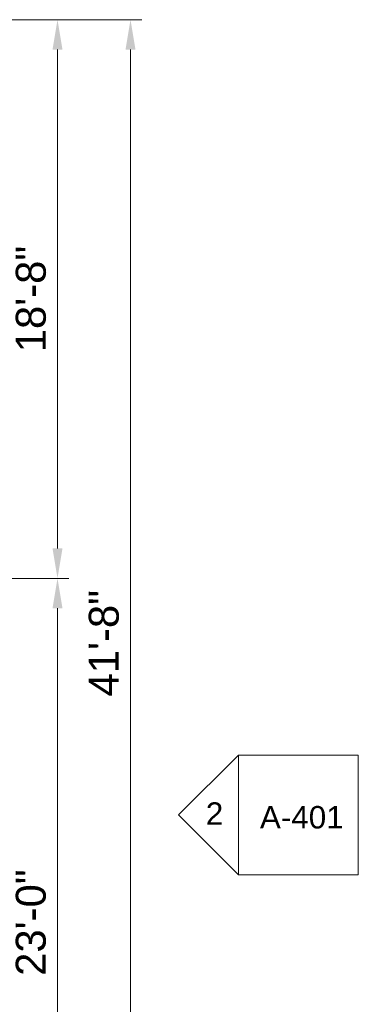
# Model space of a CAD drawing. Header units: inches. Extents: x -3505 to -389, y -427 to 2951.
# Tile 17 of 18: x -1956 to -1821, y 2372 to 2767. Entities that reach past the tile are written whole.
import ezdxf

# ---------------------------------------------------------------- set-up
doc = ezdxf.new("R2010")
doc.units = ezdxf.units.IN
doc.header["$MEASUREMENT"] = 0
doc.layers.add('A-ANNO-DIMS', color=211, linetype='Continuous', lineweight=9)
doc.layers.add('G-ANNO-SYMB', color=111, linetype='Continuous', lineweight=9)
doc.styles.add('Arial', font='arial.ttf', dxfattribs={"height": 7})
doc.dimstyles.new('Continuous_USACE_1', dxfattribs={"dimscale": 12, "dimtxt": 12, "dimasz": 1, "dimexe": 0.375, "dimexo": 0.375, "dimgap": 0.375, "dimtad": 1, "dimdec": 5, "dimrnd": 0.03125, "dimzin": 3, "dimdsep": 46, "dimlunit": 4, "dimtxsty": 'Arial', "dimcen": 0.09, "dimazin": 0, "dimtfac": 1, "dimtdec": 5, "dimtix": 1, "dimtmove": 0, "dimatfit": 3, "dimfxl": 1, "dimtvp": 1, "dimtfill": 1, "dimfrac": 2, "dimtolj": 1, "dimtzin": 0, "dimlwd": 20, "dimlwe": 20, "dimarcsym": 2})

# ---------------------------------------------------------------- blocks, each defined once
blk = doc.blocks.new('Elevation - Detail Number-93309-ARCHITECTURAL FLOOR PLAN')
at = {"layer": 'G-ANNO-SYMB'}
for p, q in [((-0.25, -0.25), (-0.25, 0.25)), ((-0.25, 0.25), (0.25, 0.25)), ((0.25, 0.25), (0.25, -0.25)), ((0.25, -0.25), (-0.25, -0.25))]:
    blk.add_line(p, q, dxfattribs=at)
blk = doc.blocks.new('Elevation - Detail Number-93036-ARCHITECTURAL FLOOR PLAN')
at = {"layer": 'G-ANNO-SYMB'}
for p, q in [((0, 0.25), (-0.25, 0)), ((0.25, 0), (0, 0.25)), ((-0.25, 0), (0.25, 0))]:
    blk.add_line(p, q, dxfattribs=at)
blk = doc.blocks.new('*D115')
at = {"layer": 'A-ANNO-DIMS', "color": 0, "lineweight": 20, "transparency": 16777216}
for p, q in [((-2047.09, 2767.21), (-1907.45, 2767.21)), ((-1911.95, 2279.21), (-1911.95, 2755.21)), ((-2047.09, 2267.21), (-1907.45, 2267.21))]:
    blk.add_line(p, q, dxfattribs=at)
at = {"layer": 'A-ANNO-DIMS', "color": 0, "transparency": 16777216}
for points in [[(-1913.95, 2755.21), (-1909.95, 2755.21), (-1911.95, 2767.21)], [(-1913.95, 2279.21), (-1909.95, 2279.21), (-1911.95, 2267.21)]]:
    blk.add_solid(points, dxfattribs=at)
at = {"layer": 'A-ANNO-DIMS', "color": 0, "lineweight": 20, "transparency": 16777216, "insert": (-1922.58, 2517.21), "char_height": 12, "width": 46.7875, "attachment_point": 5, "rotation": 90, "style": 'Arial', "bg_fill": 3, "box_fill_scale": 1.25, "bg_fill_color": 256, "bg_fill_true_color": 13158600, "bg_fill_transparency": 0}
blk.add_mtext('\\A1;41\'-8"', dxfattribs=at)
blk = doc.blocks.new('*D118')
at = {"layer": 'A-ANNO-DIMS', "color": 0, "lineweight": 20, "transparency": 16777216}
for p, q in [((-1967.09, 2543.21), (-1936.7, 2543.21)), ((-1941.2, 2279.21), (-1941.2, 2531.21)), ((-1967.09, 2267.21), (-1936.7, 2267.21))]:
    blk.add_line(p, q, dxfattribs=at)
at = {"layer": 'A-ANNO-DIMS', "color": 0, "transparency": 16777216}
for points in [[(-1943.2, 2531.21), (-1939.2, 2531.21), (-1941.2, 2543.21)], [(-1943.2, 2279.21), (-1939.2, 2279.21), (-1941.2, 2267.21)]]:
    blk.add_solid(points, dxfattribs=at)
at = {"layer": 'A-ANNO-DIMS', "color": 0, "lineweight": 20, "transparency": 16777216, "insert": (-1951.83, 2405.21), "char_height": 12, "width": 46.7875, "attachment_point": 5, "rotation": 90, "style": 'Arial', "bg_fill": 3, "box_fill_scale": 1.25, "bg_fill_color": 256, "bg_fill_true_color": 13158600, "bg_fill_transparency": 0}
blk.add_mtext('\\A1;23\'-0"', dxfattribs=at)
blk = doc.blocks.new('*D119')
at = {"layer": 'A-ANNO-DIMS', "color": 0, "lineweight": 20, "transparency": 16777216}
for p, q in [((-2047.09, 2767.21), (-1936.7, 2767.21)), ((-1941.2, 2555.21), (-1941.2, 2755.21)), ((-1967.09, 2543.21), (-1936.7, 2543.21))]:
    blk.add_line(p, q, dxfattribs=at)
at = {"layer": 'A-ANNO-DIMS', "color": 0, "transparency": 16777216}
for points in [[(-1943.2, 2755.21), (-1939.2, 2755.21), (-1941.2, 2767.21)], [(-1943.2, 2555.21), (-1939.2, 2555.21), (-1941.2, 2543.21)]]:
    blk.add_solid(points, dxfattribs=at)
at = {"layer": 'A-ANNO-DIMS', "color": 0, "lineweight": 20, "transparency": 16777216, "insert": (-1951.82, 2655.21), "char_height": 12, "width": 46.7875, "attachment_point": 5, "rotation": 90, "style": 'Arial', "bg_fill": 3, "box_fill_scale": 1.25, "bg_fill_color": 256, "bg_fill_true_color": 13158600, "bg_fill_transparency": 0}
blk.add_mtext('\\A1;18\'-8"', dxfattribs=at)

msp = doc.modelspace()

# ---------------------------------------------------------------- block references
at = {"layer": 'G-ANNO-SYMB', "xscale": 95.99999999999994, "yscale": 95.99999999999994, "zscale": 95.99999999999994, "rotation": 90}
msp.add_blockref('Elevation - Detail Number-93036-ARCHITECTURAL FLOOR PLAN', (-1868.698427, 2448.392887), dxfattribs=at)
at = {"layer": 'G-ANNO-SYMB', "xscale": 95.99999999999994, "yscale": 95.99999999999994, "zscale": 95.99999999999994}
msp.add_blockref('Elevation - Detail Number-93309-ARCHITECTURAL FLOOR PLAN', (-1844.698427, 2448.392887), dxfattribs=at)

# ---------------------------------------------------------------- texts
at = {"layer": 'G-ANNO-SYMB', "char_height": 9, "attachment_point": 1, "style": 'Arial'}
for s, insert, width in [('2', (-1881.782516, 2453.417568), 8.484), ('A-401', (-1860.108732, 2451.945832), 40.905)]:
    msp.add_mtext(s, dxfattribs=dict(at, insert=insert, width=width))

# ---------------------------------------------------------------- dimensions: what is measured, and where the dimension line sits
at = {"layer": 'A-ANNO-DIMS', "lineweight": 20}
dim = msp.add_linear_dim(base=(-1911.949703, 2767.21331), p1=(-2051.592605, 2267.21331), p2=(-2051.592605, 2767.21331), angle=90, dimstyle='Continuous_USACE_1', override={"dimpost": '<>', "dimfxl": 500}, dxfattribs=at)
dim.commit()
dim.dimension.update_dxf_attribs({"geometry": '*D115', "text_midpoint": (-1922.576579, 2517.21331)})

# ---------------------------------------------------------------- next in the draw order: dimensions: what is measured, and where the dimension line sits
dim = msp.add_linear_dim(base=(-1941.195689, 2543.21331), p1=(-1971.592605, 2267.21331), p2=(-1971.592605, 2543.21331), angle=90, dimstyle='Continuous_USACE_1', override={"dimpost": '<>', "dimfxl": 276}, dxfattribs=at)
dim.commit()
dim.dimension.update_dxf_attribs({"geometry": '*D118', "text_midpoint": (-1951.826657, 2405.21331)})

# ---------------------------------------------------------------- next in the draw order: dimensions: what is measured, and where the dimension line sits
dim = msp.add_linear_dim(base=(-1941.195689, 2767.21331), p1=(-1971.592605, 2543.21331), p2=(-2051.592605, 2767.21331), angle=90, dimstyle='Continuous_USACE_1', override={"dimpost": '<>', "dimfxl": 237.8571}, dxfattribs=at)
dim.commit()
dim.dimension.update_dxf_attribs({"geometry": '*D119', "text_midpoint": (-1951.822564, 2655.21331)})

doc.saveas('drawing.dxf')
